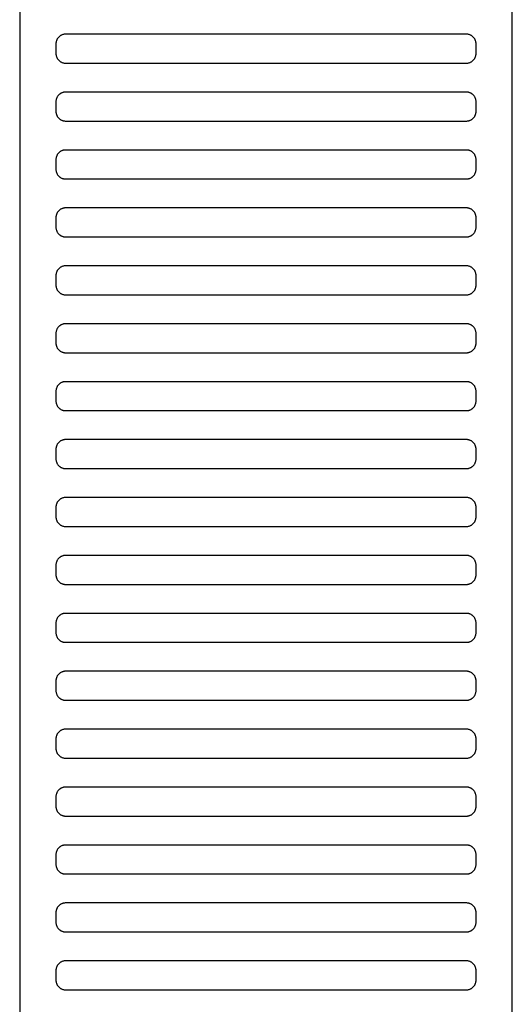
# Model space of a CAD drawing. Header units: millimetres. Extents: x -32221 to 212500, y 31663 to 93766.
# Tile 59 of 256: x 26523 to 26625, y 46314 to 46518. Entities that reach past the tile are written whole.
import ezdxf

# ---------------------------------------------------------------- set-up
doc = ezdxf.new("R2010")
doc.units = ezdxf.units.MM
doc.layers.add('Wyposazenie', color=251, linetype='Continuous')

msp = doc.modelspace()

# ---------------------------------------------------------------- linework, layer by layer
at = {"layer": 'Wyposazenie'}
for points in [[(26624.827, 45814.742), (26624.827, 47329.701), (26522.827, 47329.701), (26522.827, 45814.742)], [(26615.327, 46508.701), (26615.43, 46508.704), (26615.531, 46508.712), (26615.631, 46508.724), (26615.73, 46508.742), (26615.827, 46508.764), (26615.921, 46508.791), (26616.014, 46508.823), (26616.105, 46508.859), (26616.194, 46508.899), (26616.28, 46508.943), (26616.364, 46508.991), (26616.445, 46509.043), (26616.523, 46509.099), (26616.599, 46509.158), (26616.671, 46509.221), (26616.741, 46509.288), (26616.807, 46509.357), (26616.87, 46509.43), (26616.929, 46509.505), (26616.985, 46509.584), (26617.037, 46509.665), (26617.085, 46509.749), (26617.13, 46509.835), (26617.17, 46509.923), (26617.206, 46510.014), (26617.237, 46510.107), (26617.264, 46510.202), (26617.286, 46510.299), (26617.304, 46510.397), (26617.317, 46510.497), (26617.324, 46510.599), (26617.327, 46510.701), (26617.327, 46512.701), (26617.324, 46512.804), (26617.317, 46512.906), (26617.304, 46513.006), (26617.286, 46513.104), (26617.264, 46513.201), (26617.237, 46513.296), (26617.206, 46513.389), (26617.17, 46513.479), (26617.13, 46513.568), (26617.085, 46513.654), (26617.037, 46513.738), (26616.985, 46513.819), (26616.929, 46513.898), (26616.87, 46513.973), (26616.807, 46514.046), (26616.741, 46514.115), (26616.671, 46514.181), (26616.599, 46514.244), (26616.523, 46514.304), (26616.445, 46514.36), (26616.364, 46514.412), (26616.28, 46514.46), (26616.194, 46514.504), (26616.105, 46514.544), (26616.014, 46514.58), (26615.921, 46514.611), (26615.827, 46514.638), (26615.73, 46514.661), (26615.631, 46514.678), (26615.531, 46514.691), (26615.43, 46514.699), (26615.327, 46514.701), (26532.327, 46514.701), (26532.224, 46514.699), (26532.123, 46514.691), (26532.023, 46514.678), (26531.924, 46514.661), (26531.828, 46514.638), (26531.733, 46514.611), (26531.64, 46514.58), (26531.549, 46514.544), (26531.46, 46514.504), (26531.374, 46514.46), (26531.29, 46514.412), (26531.209, 46514.36), (26531.131, 46514.304), (26531.055, 46514.244), (26530.983, 46514.181), (26530.913, 46514.115), (26530.847, 46514.046), (26530.784, 46513.973), (26530.725, 46513.898), (26530.669, 46513.819), (26530.617, 46513.738), (26530.569, 46513.654), (26530.524, 46513.568), (26530.484, 46513.479), (26530.448, 46513.389), (26530.417, 46513.296), (26530.39, 46513.201), (26530.368, 46513.104), (26530.35, 46513.006), (26530.337, 46512.906), (26530.33, 46512.804), (26530.327, 46512.701), (26530.327, 46510.701), (26530.33, 46510.599), (26530.337, 46510.497), (26530.35, 46510.397), (26530.368, 46510.299), (26530.39, 46510.202), (26530.417, 46510.107), (26530.448, 46510.014), (26530.484, 46509.923), (26530.524, 46509.835), (26530.569, 46509.749), (26530.617, 46509.665), (26530.669, 46509.584), (26530.725, 46509.505), (26530.784, 46509.43), (26530.847, 46509.357), (26530.913, 46509.288), (26530.983, 46509.221), (26531.055, 46509.158), (26531.131, 46509.099), (26531.209, 46509.043), (26531.29, 46508.991), (26531.374, 46508.943), (26531.46, 46508.899), (26531.549, 46508.859), (26531.64, 46508.823), (26531.733, 46508.791), (26531.828, 46508.764), (26531.924, 46508.742), (26532.023, 46508.724), (26532.123, 46508.712), (26532.224, 46508.704), (26532.327, 46508.701)], [(26615.327, 46496.701), (26615.43, 46496.704), (26615.531, 46496.712), (26615.631, 46496.724), (26615.73, 46496.742), (26615.827, 46496.764), (26615.921, 46496.791), (26616.014, 46496.823), (26616.105, 46496.859), (26616.194, 46496.899), (26616.28, 46496.943), (26616.364, 46496.991), (26616.445, 46497.043), (26616.523, 46497.099), (26616.599, 46497.158), (26616.671, 46497.221), (26616.741, 46497.288), (26616.807, 46497.357), (26616.87, 46497.43), (26616.929, 46497.505), (26616.985, 46497.584), (26617.037, 46497.665), (26617.085, 46497.749), (26617.13, 46497.835), (26617.17, 46497.923), (26617.206, 46498.014), (26617.237, 46498.107), (26617.264, 46498.202), (26617.286, 46498.299), (26617.304, 46498.397), (26617.317, 46498.497), (26617.324, 46498.599), (26617.327, 46498.701), (26617.327, 46500.701), (26617.324, 46500.804), (26617.317, 46500.906), (26617.304, 46501.006), (26617.286, 46501.104), (26617.264, 46501.201), (26617.237, 46501.296), (26617.206, 46501.389), (26617.17, 46501.479), (26617.13, 46501.568), (26617.085, 46501.654), (26617.037, 46501.738), (26616.985, 46501.819), (26616.929, 46501.898), (26616.87, 46501.973), (26616.807, 46502.046), (26616.741, 46502.115), (26616.671, 46502.181), (26616.599, 46502.244), (26616.523, 46502.304), (26616.445, 46502.36), (26616.364, 46502.412), (26616.28, 46502.46), (26616.194, 46502.504), (26616.105, 46502.544), (26616.014, 46502.58), (26615.921, 46502.611), (26615.827, 46502.638), (26615.73, 46502.661), (26615.631, 46502.678), (26615.531, 46502.691), (26615.43, 46502.699), (26615.327, 46502.701), (26532.327, 46502.701), (26532.224, 46502.699), (26532.123, 46502.691), (26532.023, 46502.678), (26531.924, 46502.661), (26531.828, 46502.638), (26531.733, 46502.611), (26531.64, 46502.58), (26531.549, 46502.544), (26531.46, 46502.504), (26531.374, 46502.46), (26531.29, 46502.412), (26531.209, 46502.36), (26531.131, 46502.304), (26531.055, 46502.244), (26530.983, 46502.181), (26530.913, 46502.115), (26530.847, 46502.046), (26530.784, 46501.973), (26530.725, 46501.898), (26530.669, 46501.819), (26530.617, 46501.738), (26530.569, 46501.654), (26530.524, 46501.568), (26530.484, 46501.479), (26530.448, 46501.389), (26530.417, 46501.296), (26530.39, 46501.201), (26530.368, 46501.104), (26530.35, 46501.006), (26530.337, 46500.906), (26530.33, 46500.804), (26530.327, 46500.701), (26530.327, 46498.701), (26530.33, 46498.599), (26530.337, 46498.497), (26530.35, 46498.397), (26530.368, 46498.299), (26530.39, 46498.202), (26530.417, 46498.107), (26530.448, 46498.014), (26530.484, 46497.923), (26530.524, 46497.835), (26530.569, 46497.749), (26530.617, 46497.665), (26530.669, 46497.584), (26530.725, 46497.505), (26530.784, 46497.43), (26530.847, 46497.357), (26530.913, 46497.288), (26530.983, 46497.221), (26531.055, 46497.158), (26531.131, 46497.099), (26531.209, 46497.043), (26531.29, 46496.991), (26531.374, 46496.943), (26531.46, 46496.899), (26531.549, 46496.859), (26531.64, 46496.823), (26531.733, 46496.791), (26531.828, 46496.764), (26531.924, 46496.742), (26532.023, 46496.724), (26532.123, 46496.712), (26532.224, 46496.704), (26532.327, 46496.701)], [(26615.327, 46484.701), (26615.43, 46484.704), (26615.531, 46484.712), (26615.631, 46484.724), (26615.73, 46484.742), (26615.827, 46484.764), (26615.921, 46484.791), (26616.014, 46484.823), (26616.105, 46484.859), (26616.194, 46484.899), (26616.28, 46484.943), (26616.364, 46484.991), (26616.445, 46485.043), (26616.523, 46485.099), (26616.599, 46485.158), (26616.671, 46485.221), (26616.741, 46485.288), (26616.807, 46485.357), (26616.87, 46485.43), (26616.929, 46485.505), (26616.985, 46485.584), (26617.037, 46485.665), (26617.085, 46485.749), (26617.13, 46485.835), (26617.17, 46485.923), (26617.206, 46486.014), (26617.237, 46486.107), (26617.264, 46486.202), (26617.286, 46486.299), (26617.304, 46486.397), (26617.317, 46486.497), (26617.324, 46486.599), (26617.327, 46486.701), (26617.327, 46488.701), (26617.324, 46488.804), (26617.317, 46488.906), (26617.304, 46489.006), (26617.286, 46489.104), (26617.264, 46489.201), (26617.237, 46489.296), (26617.206, 46489.389), (26617.17, 46489.479), (26617.13, 46489.568), (26617.085, 46489.654), (26617.037, 46489.738), (26616.985, 46489.819), (26616.929, 46489.898), (26616.87, 46489.973), (26616.807, 46490.046), (26616.741, 46490.115), (26616.671, 46490.181), (26616.599, 46490.244), (26616.523, 46490.304), (26616.445, 46490.36), (26616.364, 46490.412), (26616.28, 46490.46), (26616.194, 46490.504), (26616.105, 46490.544), (26616.014, 46490.58), (26615.921, 46490.611), (26615.827, 46490.638), (26615.73, 46490.661), (26615.631, 46490.678), (26615.531, 46490.691), (26615.43, 46490.699), (26615.327, 46490.701), (26532.327, 46490.701), (26532.224, 46490.699), (26532.123, 46490.691), (26532.023, 46490.678), (26531.924, 46490.661), (26531.828, 46490.638), (26531.733, 46490.611), (26531.64, 46490.58), (26531.549, 46490.544), (26531.46, 46490.504), (26531.374, 46490.46), (26531.29, 46490.412), (26531.209, 46490.36), (26531.131, 46490.304), (26531.055, 46490.244), (26530.983, 46490.181), (26530.913, 46490.115), (26530.847, 46490.046), (26530.784, 46489.973), (26530.725, 46489.898), (26530.669, 46489.819), (26530.617, 46489.738), (26530.569, 46489.654), (26530.524, 46489.568), (26530.484, 46489.479), (26530.448, 46489.389), (26530.417, 46489.296), (26530.39, 46489.201), (26530.368, 46489.104), (26530.35, 46489.006), (26530.337, 46488.906), (26530.33, 46488.804), (26530.327, 46488.701), (26530.327, 46486.701), (26530.33, 46486.599), (26530.337, 46486.497), (26530.35, 46486.397), (26530.368, 46486.299), (26530.39, 46486.202), (26530.417, 46486.107), (26530.448, 46486.014), (26530.484, 46485.923), (26530.524, 46485.835), (26530.569, 46485.749), (26530.617, 46485.665), (26530.669, 46485.584), (26530.725, 46485.505), (26530.784, 46485.43), (26530.847, 46485.357), (26530.913, 46485.288), (26530.983, 46485.221), (26531.055, 46485.158), (26531.131, 46485.099), (26531.209, 46485.043), (26531.29, 46484.991), (26531.374, 46484.943), (26531.46, 46484.899), (26531.549, 46484.859), (26531.64, 46484.823), (26531.733, 46484.791), (26531.828, 46484.764), (26531.924, 46484.742), (26532.023, 46484.724), (26532.123, 46484.712), (26532.224, 46484.704), (26532.327, 46484.701)], [(26615.327, 46472.701), (26615.43, 46472.704), (26615.531, 46472.712), (26615.631, 46472.724), (26615.73, 46472.742), (26615.827, 46472.764), (26615.921, 46472.791), (26616.014, 46472.823), (26616.105, 46472.859), (26616.194, 46472.899), (26616.28, 46472.943), (26616.364, 46472.991), (26616.445, 46473.043), (26616.523, 46473.099), (26616.599, 46473.158), (26616.671, 46473.221), (26616.741, 46473.288), (26616.807, 46473.357), (26616.87, 46473.43), (26616.929, 46473.505), (26616.985, 46473.584), (26617.037, 46473.665), (26617.085, 46473.749), (26617.13, 46473.835), (26617.17, 46473.923), (26617.206, 46474.014), (26617.237, 46474.107), (26617.264, 46474.202), (26617.286, 46474.299), (26617.304, 46474.397), (26617.317, 46474.497), (26617.324, 46474.599), (26617.327, 46474.701), (26617.327, 46476.701), (26617.324, 46476.804), (26617.317, 46476.906), (26617.304, 46477.006), (26617.286, 46477.104), (26617.264, 46477.201), (26617.237, 46477.296), (26617.206, 46477.389), (26617.17, 46477.479), (26617.13, 46477.568), (26617.085, 46477.654), (26617.037, 46477.738), (26616.985, 46477.819), (26616.929, 46477.898), (26616.87, 46477.973), (26616.807, 46478.046), (26616.741, 46478.115), (26616.671, 46478.181), (26616.599, 46478.244), (26616.523, 46478.304), (26616.445, 46478.36), (26616.364, 46478.412), (26616.28, 46478.46), (26616.194, 46478.504), (26616.105, 46478.544), (26616.014, 46478.58), (26615.921, 46478.611), (26615.827, 46478.638), (26615.73, 46478.661), (26615.631, 46478.678), (26615.531, 46478.691), (26615.43, 46478.699), (26615.327, 46478.701), (26532.327, 46478.701), (26532.224, 46478.699), (26532.123, 46478.691), (26532.023, 46478.678), (26531.924, 46478.661), (26531.828, 46478.638), (26531.733, 46478.611), (26531.64, 46478.58), (26531.549, 46478.544), (26531.46, 46478.504), (26531.374, 46478.46), (26531.29, 46478.412), (26531.209, 46478.36), (26531.131, 46478.304), (26531.055, 46478.244), (26530.983, 46478.181), (26530.913, 46478.115), (26530.847, 46478.046), (26530.784, 46477.973), (26530.725, 46477.898), (26530.669, 46477.819), (26530.617, 46477.738), (26530.569, 46477.654), (26530.524, 46477.568), (26530.484, 46477.479), (26530.448, 46477.389), (26530.417, 46477.296), (26530.39, 46477.201), (26530.368, 46477.104), (26530.35, 46477.006), (26530.337, 46476.906), (26530.33, 46476.804), (26530.327, 46476.701), (26530.327, 46474.701), (26530.33, 46474.599), (26530.337, 46474.497), (26530.35, 46474.397), (26530.368, 46474.299), (26530.39, 46474.202), (26530.417, 46474.107), (26530.448, 46474.014), (26530.484, 46473.923), (26530.524, 46473.835), (26530.569, 46473.749), (26530.617, 46473.665), (26530.669, 46473.584), (26530.725, 46473.505), (26530.784, 46473.43), (26530.847, 46473.357), (26530.913, 46473.288), (26530.983, 46473.221), (26531.055, 46473.158), (26531.131, 46473.099), (26531.209, 46473.043), (26531.29, 46472.991), (26531.374, 46472.943), (26531.46, 46472.899), (26531.549, 46472.859), (26531.64, 46472.823), (26531.733, 46472.791), (26531.828, 46472.764), (26531.924, 46472.742), (26532.023, 46472.724), (26532.123, 46472.712), (26532.224, 46472.704), (26532.327, 46472.701)], [(26615.327, 46460.701), (26615.43, 46460.704), (26615.531, 46460.712), (26615.631, 46460.724), (26615.73, 46460.742), (26615.827, 46460.764), (26615.921, 46460.791), (26616.014, 46460.823), (26616.105, 46460.859), (26616.194, 46460.899), (26616.28, 46460.943), (26616.364, 46460.991), (26616.445, 46461.043), (26616.523, 46461.099), (26616.599, 46461.158), (26616.671, 46461.221), (26616.741, 46461.288), (26616.807, 46461.357), (26616.87, 46461.43), (26616.929, 46461.505), (26616.985, 46461.584), (26617.037, 46461.665), (26617.085, 46461.749), (26617.13, 46461.835), (26617.17, 46461.923), (26617.206, 46462.014), (26617.237, 46462.107), (26617.264, 46462.202), (26617.286, 46462.299), (26617.304, 46462.397), (26617.317, 46462.497), (26617.324, 46462.599), (26617.327, 46462.701), (26617.327, 46464.701), (26617.324, 46464.804), (26617.317, 46464.906), (26617.304, 46465.006), (26617.286, 46465.104), (26617.264, 46465.201), (26617.237, 46465.296), (26617.206, 46465.389), (26617.17, 46465.479), (26617.13, 46465.568), (26617.085, 46465.654), (26617.037, 46465.738), (26616.985, 46465.819), (26616.929, 46465.898), (26616.87, 46465.973), (26616.807, 46466.046), (26616.741, 46466.115), (26616.671, 46466.181), (26616.599, 46466.244), (26616.523, 46466.304), (26616.445, 46466.36), (26616.364, 46466.412), (26616.28, 46466.46), (26616.194, 46466.504), (26616.105, 46466.544), (26616.014, 46466.58), (26615.921, 46466.611), (26615.827, 46466.638), (26615.73, 46466.661), (26615.631, 46466.678), (26615.531, 46466.691), (26615.43, 46466.699), (26615.327, 46466.701), (26532.327, 46466.701), (26532.224, 46466.699), (26532.123, 46466.691), (26532.023, 46466.678), (26531.924, 46466.661), (26531.828, 46466.638), (26531.733, 46466.611), (26531.64, 46466.58), (26531.549, 46466.544), (26531.46, 46466.504), (26531.374, 46466.46), (26531.29, 46466.412), (26531.209, 46466.36), (26531.131, 46466.304), (26531.055, 46466.244), (26530.983, 46466.181), (26530.913, 46466.115), (26530.847, 46466.046), (26530.784, 46465.973), (26530.725, 46465.898), (26530.669, 46465.819), (26530.617, 46465.738), (26530.569, 46465.654), (26530.524, 46465.568), (26530.484, 46465.479), (26530.448, 46465.389), (26530.417, 46465.296), (26530.39, 46465.201), (26530.368, 46465.104), (26530.35, 46465.006), (26530.337, 46464.906), (26530.33, 46464.804), (26530.327, 46464.701), (26530.327, 46462.701), (26530.33, 46462.599), (26530.337, 46462.497), (26530.35, 46462.397), (26530.368, 46462.299), (26530.39, 46462.202), (26530.417, 46462.107), (26530.448, 46462.014), (26530.484, 46461.923), (26530.524, 46461.835), (26530.569, 46461.749), (26530.617, 46461.665), (26530.669, 46461.584), (26530.725, 46461.505), (26530.784, 46461.43), (26530.847, 46461.357), (26530.913, 46461.288), (26530.983, 46461.221), (26531.055, 46461.158), (26531.131, 46461.099), (26531.209, 46461.043), (26531.29, 46460.991), (26531.374, 46460.943), (26531.46, 46460.899), (26531.549, 46460.859), (26531.64, 46460.823), (26531.733, 46460.791), (26531.828, 46460.764), (26531.924, 46460.742), (26532.023, 46460.724), (26532.123, 46460.712), (26532.224, 46460.704), (26532.327, 46460.701)], [(26615.327, 46448.701), (26615.43, 46448.704), (26615.531, 46448.712), (26615.631, 46448.724), (26615.73, 46448.742), (26615.827, 46448.764), (26615.921, 46448.791), (26616.014, 46448.823), (26616.105, 46448.859), (26616.194, 46448.899), (26616.28, 46448.943), (26616.364, 46448.991), (26616.445, 46449.043), (26616.523, 46449.099), (26616.599, 46449.158), (26616.671, 46449.221), (26616.741, 46449.288), (26616.807, 46449.357), (26616.87, 46449.43), (26616.929, 46449.505), (26616.985, 46449.584), (26617.037, 46449.665), (26617.085, 46449.749), (26617.13, 46449.835), (26617.17, 46449.923), (26617.206, 46450.014), (26617.237, 46450.107), (26617.264, 46450.202), (26617.286, 46450.299), (26617.304, 46450.397), (26617.317, 46450.497), (26617.324, 46450.599), (26617.327, 46450.701), (26617.327, 46452.701), (26617.324, 46452.804), (26617.317, 46452.906), (26617.304, 46453.006), (26617.286, 46453.104), (26617.264, 46453.201), (26617.237, 46453.296), (26617.206, 46453.389), (26617.17, 46453.479), (26617.13, 46453.568), (26617.085, 46453.654), (26617.037, 46453.738), (26616.985, 46453.819), (26616.929, 46453.898), (26616.87, 46453.973), (26616.807, 46454.046), (26616.741, 46454.115), (26616.671, 46454.181), (26616.599, 46454.244), (26616.523, 46454.304), (26616.445, 46454.36), (26616.364, 46454.412), (26616.28, 46454.46), (26616.194, 46454.504), (26616.105, 46454.544), (26616.014, 46454.58), (26615.921, 46454.611), (26615.827, 46454.638), (26615.73, 46454.661), (26615.631, 46454.678), (26615.531, 46454.691), (26615.43, 46454.699), (26615.327, 46454.701), (26532.327, 46454.701), (26532.224, 46454.699), (26532.123, 46454.691), (26532.023, 46454.678), (26531.924, 46454.661), (26531.828, 46454.638), (26531.733, 46454.611), (26531.64, 46454.58), (26531.549, 46454.544), (26531.46, 46454.504), (26531.374, 46454.46), (26531.29, 46454.412), (26531.209, 46454.36), (26531.131, 46454.304), (26531.055, 46454.244), (26530.983, 46454.181), (26530.913, 46454.115), (26530.847, 46454.046), (26530.784, 46453.973), (26530.725, 46453.898), (26530.669, 46453.819), (26530.617, 46453.738), (26530.569, 46453.654), (26530.524, 46453.568), (26530.484, 46453.479), (26530.448, 46453.389), (26530.417, 46453.296), (26530.39, 46453.201), (26530.368, 46453.104), (26530.35, 46453.006), (26530.337, 46452.906), (26530.33, 46452.804), (26530.327, 46452.701), (26530.327, 46450.701), (26530.33, 46450.599), (26530.337, 46450.497), (26530.35, 46450.397), (26530.368, 46450.299), (26530.39, 46450.202), (26530.417, 46450.107), (26530.448, 46450.014), (26530.484, 46449.923), (26530.524, 46449.835), (26530.569, 46449.749), (26530.617, 46449.665), (26530.669, 46449.584), (26530.725, 46449.505), (26530.784, 46449.43), (26530.847, 46449.357), (26530.913, 46449.288), (26530.983, 46449.221), (26531.055, 46449.158), (26531.131, 46449.099), (26531.209, 46449.043), (26531.29, 46448.991), (26531.374, 46448.943), (26531.46, 46448.899), (26531.549, 46448.859), (26531.64, 46448.823), (26531.733, 46448.791), (26531.828, 46448.764), (26531.924, 46448.742), (26532.023, 46448.724), (26532.123, 46448.712), (26532.224, 46448.704), (26532.327, 46448.701)], [(26615.327, 46436.701), (26615.43, 46436.704), (26615.531, 46436.712), (26615.631, 46436.724), (26615.73, 46436.742), (26615.827, 46436.764), (26615.921, 46436.791), (26616.014, 46436.823), (26616.105, 46436.859), (26616.194, 46436.899), (26616.28, 46436.943), (26616.364, 46436.991), (26616.445, 46437.043), (26616.523, 46437.099), (26616.599, 46437.158), (26616.671, 46437.221), (26616.741, 46437.288), (26616.807, 46437.357), (26616.87, 46437.43), (26616.929, 46437.505), (26616.985, 46437.584), (26617.037, 46437.665), (26617.085, 46437.749), (26617.13, 46437.835), (26617.17, 46437.923), (26617.206, 46438.014), (26617.237, 46438.107), (26617.264, 46438.202), (26617.286, 46438.299), (26617.304, 46438.397), (26617.317, 46438.497), (26617.324, 46438.599), (26617.327, 46438.701), (26617.327, 46440.701), (26617.324, 46440.804), (26617.317, 46440.906), (26617.304, 46441.006), (26617.286, 46441.104), (26617.264, 46441.201), (26617.237, 46441.296), (26617.206, 46441.389), (26617.17, 46441.479), (26617.13, 46441.568), (26617.085, 46441.654), (26617.037, 46441.738), (26616.985, 46441.819), (26616.929, 46441.898), (26616.87, 46441.973), (26616.807, 46442.046), (26616.741, 46442.115), (26616.671, 46442.181), (26616.599, 46442.244), (26616.523, 46442.304), (26616.445, 46442.36), (26616.364, 46442.412), (26616.28, 46442.46), (26616.194, 46442.504), (26616.105, 46442.544), (26616.014, 46442.58), (26615.921, 46442.611), (26615.827, 46442.638), (26615.73, 46442.661), (26615.631, 46442.678), (26615.531, 46442.691), (26615.43, 46442.699), (26615.327, 46442.701), (26532.327, 46442.701), (26532.224, 46442.699), (26532.123, 46442.691), (26532.023, 46442.678), (26531.924, 46442.661), (26531.828, 46442.638), (26531.733, 46442.611), (26531.64, 46442.58), (26531.549, 46442.544), (26531.46, 46442.504), (26531.374, 46442.46), (26531.29, 46442.412), (26531.209, 46442.36), (26531.131, 46442.304), (26531.055, 46442.244), (26530.983, 46442.181), (26530.913, 46442.115), (26530.847, 46442.046), (26530.784, 46441.973), (26530.725, 46441.898), (26530.669, 46441.819), (26530.617, 46441.738), (26530.569, 46441.654), (26530.524, 46441.568), (26530.484, 46441.479), (26530.448, 46441.389), (26530.417, 46441.296), (26530.39, 46441.201), (26530.368, 46441.104), (26530.35, 46441.006), (26530.337, 46440.906), (26530.33, 46440.804), (26530.327, 46440.701), (26530.327, 46438.701), (26530.33, 46438.599), (26530.337, 46438.497), (26530.35, 46438.397), (26530.368, 46438.299), (26530.39, 46438.202), (26530.417, 46438.107), (26530.448, 46438.014), (26530.484, 46437.923), (26530.524, 46437.835), (26530.569, 46437.749), (26530.617, 46437.665), (26530.669, 46437.584), (26530.725, 46437.505), (26530.784, 46437.43), (26530.847, 46437.357), (26530.913, 46437.288), (26530.983, 46437.221), (26531.055, 46437.158), (26531.131, 46437.099), (26531.209, 46437.043), (26531.29, 46436.991), (26531.374, 46436.943), (26531.46, 46436.899), (26531.549, 46436.859), (26531.64, 46436.823), (26531.733, 46436.791), (26531.828, 46436.764), (26531.924, 46436.742), (26532.023, 46436.724), (26532.123, 46436.712), (26532.224, 46436.704), (26532.327, 46436.701)], [(26615.327, 46424.701), (26615.43, 46424.704), (26615.531, 46424.712), (26615.631, 46424.724), (26615.73, 46424.742), (26615.827, 46424.764), (26615.921, 46424.791), (26616.014, 46424.823), (26616.105, 46424.859), (26616.194, 46424.899), (26616.28, 46424.943), (26616.364, 46424.991), (26616.445, 46425.043), (26616.523, 46425.099), (26616.599, 46425.158), (26616.671, 46425.221), (26616.741, 46425.288), (26616.807, 46425.357), (26616.87, 46425.43), (26616.929, 46425.505), (26616.985, 46425.584), (26617.037, 46425.665), (26617.085, 46425.749), (26617.13, 46425.835), (26617.17, 46425.923), (26617.206, 46426.014), (26617.237, 46426.107), (26617.264, 46426.202), (26617.286, 46426.299), (26617.304, 46426.397), (26617.317, 46426.497), (26617.324, 46426.599), (26617.327, 46426.701), (26617.327, 46428.701), (26617.324, 46428.804), (26617.317, 46428.906), (26617.304, 46429.006), (26617.286, 46429.104), (26617.264, 46429.201), (26617.237, 46429.296), (26617.206, 46429.389), (26617.17, 46429.479), (26617.13, 46429.568), (26617.085, 46429.654), (26617.037, 46429.738), (26616.985, 46429.819), (26616.929, 46429.898), (26616.87, 46429.973), (26616.807, 46430.046), (26616.741, 46430.115), (26616.671, 46430.181), (26616.599, 46430.244), (26616.523, 46430.304), (26616.445, 46430.36), (26616.364, 46430.412), (26616.28, 46430.46), (26616.194, 46430.504), (26616.105, 46430.544), (26616.014, 46430.58), (26615.921, 46430.611), (26615.827, 46430.638), (26615.73, 46430.661), (26615.631, 46430.678), (26615.531, 46430.691), (26615.43, 46430.699), (26615.327, 46430.701), (26532.327, 46430.701), (26532.224, 46430.699), (26532.123, 46430.691), (26532.023, 46430.678), (26531.924, 46430.661), (26531.828, 46430.638), (26531.733, 46430.611), (26531.64, 46430.58), (26531.549, 46430.544), (26531.46, 46430.504), (26531.374, 46430.46), (26531.29, 46430.412), (26531.209, 46430.36), (26531.131, 46430.304), (26531.055, 46430.244), (26530.983, 46430.181), (26530.913, 46430.115), (26530.847, 46430.046), (26530.784, 46429.973), (26530.725, 46429.898), (26530.669, 46429.819), (26530.617, 46429.738), (26530.569, 46429.654), (26530.524, 46429.568), (26530.484, 46429.479), (26530.448, 46429.389), (26530.417, 46429.296), (26530.39, 46429.201), (26530.368, 46429.104), (26530.35, 46429.006), (26530.337, 46428.906), (26530.33, 46428.804), (26530.327, 46428.701), (26530.327, 46426.701), (26530.33, 46426.599), (26530.337, 46426.497), (26530.35, 46426.397), (26530.368, 46426.299), (26530.39, 46426.202), (26530.417, 46426.107), (26530.448, 46426.014), (26530.484, 46425.923), (26530.524, 46425.835), (26530.569, 46425.749), (26530.617, 46425.665), (26530.669, 46425.584), (26530.725, 46425.505), (26530.784, 46425.43), (26530.847, 46425.357), (26530.913, 46425.288), (26530.983, 46425.221), (26531.055, 46425.158), (26531.131, 46425.099), (26531.209, 46425.043), (26531.29, 46424.991), (26531.374, 46424.943), (26531.46, 46424.899), (26531.549, 46424.859), (26531.64, 46424.823), (26531.733, 46424.791), (26531.828, 46424.764), (26531.924, 46424.742), (26532.023, 46424.724), (26532.123, 46424.712), (26532.224, 46424.704), (26532.327, 46424.701)], [(26615.327, 46412.701), (26615.43, 46412.704), (26615.531, 46412.712), (26615.631, 46412.724), (26615.73, 46412.742), (26615.827, 46412.764), (26615.921, 46412.791), (26616.014, 46412.823), (26616.105, 46412.859), (26616.194, 46412.899), (26616.28, 46412.943), (26616.364, 46412.991), (26616.445, 46413.043), (26616.523, 46413.099), (26616.599, 46413.158), (26616.671, 46413.221), (26616.741, 46413.288), (26616.807, 46413.357), (26616.87, 46413.43), (26616.929, 46413.505), (26616.985, 46413.584), (26617.037, 46413.665), (26617.085, 46413.749), (26617.13, 46413.835), (26617.17, 46413.923), (26617.206, 46414.014), (26617.237, 46414.107), (26617.264, 46414.202), (26617.286, 46414.299), (26617.304, 46414.397), (26617.317, 46414.497), (26617.324, 46414.599), (26617.327, 46414.701), (26617.327, 46416.701), (26617.324, 46416.804), (26617.317, 46416.906), (26617.304, 46417.006), (26617.286, 46417.104), (26617.264, 46417.201), (26617.237, 46417.296), (26617.206, 46417.389), (26617.17, 46417.479), (26617.13, 46417.568), (26617.085, 46417.654), (26617.037, 46417.738), (26616.985, 46417.819), (26616.929, 46417.898), (26616.87, 46417.973), (26616.807, 46418.046), (26616.741, 46418.115), (26616.671, 46418.181), (26616.599, 46418.244), (26616.523, 46418.304), (26616.445, 46418.36), (26616.364, 46418.412), (26616.28, 46418.46), (26616.194, 46418.504), (26616.105, 46418.544), (26616.014, 46418.58), (26615.921, 46418.611), (26615.827, 46418.638), (26615.73, 46418.661), (26615.631, 46418.678), (26615.531, 46418.691), (26615.43, 46418.699), (26615.327, 46418.701), (26532.327, 46418.701), (26532.224, 46418.699), (26532.123, 46418.691), (26532.023, 46418.678), (26531.924, 46418.661), (26531.828, 46418.638), (26531.733, 46418.611), (26531.64, 46418.58), (26531.549, 46418.544), (26531.46, 46418.504), (26531.374, 46418.46), (26531.29, 46418.412), (26531.209, 46418.36), (26531.131, 46418.304), (26531.055, 46418.244), (26530.983, 46418.181), (26530.913, 46418.115), (26530.847, 46418.046), (26530.784, 46417.973), (26530.725, 46417.898), (26530.669, 46417.819), (26530.617, 46417.738), (26530.569, 46417.654), (26530.524, 46417.568), (26530.484, 46417.479), (26530.448, 46417.389), (26530.417, 46417.296), (26530.39, 46417.201), (26530.368, 46417.104), (26530.35, 46417.006), (26530.337, 46416.906), (26530.33, 46416.804), (26530.327, 46416.701), (26530.327, 46414.701), (26530.33, 46414.599), (26530.337, 46414.497), (26530.35, 46414.397), (26530.368, 46414.299), (26530.39, 46414.202), (26530.417, 46414.107), (26530.448, 46414.014), (26530.484, 46413.923), (26530.524, 46413.835), (26530.569, 46413.749), (26530.617, 46413.665), (26530.669, 46413.584), (26530.725, 46413.505), (26530.784, 46413.43), (26530.847, 46413.357), (26530.913, 46413.288), (26530.983, 46413.221), (26531.055, 46413.158), (26531.131, 46413.099), (26531.209, 46413.043), (26531.29, 46412.991), (26531.374, 46412.943), (26531.46, 46412.899), (26531.549, 46412.859), (26531.64, 46412.823), (26531.733, 46412.791), (26531.828, 46412.764), (26531.924, 46412.742), (26532.023, 46412.724), (26532.123, 46412.712), (26532.224, 46412.704), (26532.327, 46412.701)], [(26615.327, 46400.701), (26615.43, 46400.704), (26615.531, 46400.712), (26615.631, 46400.724), (26615.73, 46400.742), (26615.827, 46400.764), (26615.921, 46400.791), (26616.014, 46400.823), (26616.105, 46400.859), (26616.194, 46400.899), (26616.28, 46400.943), (26616.364, 46400.991), (26616.445, 46401.043), (26616.523, 46401.099), (26616.599, 46401.158), (26616.671, 46401.221), (26616.741, 46401.288), (26616.807, 46401.357), (26616.87, 46401.43), (26616.929, 46401.505), (26616.985, 46401.584), (26617.037, 46401.665), (26617.085, 46401.749), (26617.13, 46401.835), (26617.17, 46401.923), (26617.206, 46402.014), (26617.237, 46402.107), (26617.264, 46402.202), (26617.286, 46402.299), (26617.304, 46402.397), (26617.317, 46402.497), (26617.324, 46402.599), (26617.327, 46402.701), (26617.327, 46404.701), (26617.324, 46404.804), (26617.317, 46404.906), (26617.304, 46405.006), (26617.286, 46405.104), (26617.264, 46405.201), (26617.237, 46405.296), (26617.206, 46405.389), (26617.17, 46405.479), (26617.13, 46405.568), (26617.085, 46405.654), (26617.037, 46405.738), (26616.985, 46405.819), (26616.929, 46405.898), (26616.87, 46405.973), (26616.807, 46406.046), (26616.741, 46406.115), (26616.671, 46406.181), (26616.599, 46406.244), (26616.523, 46406.304), (26616.445, 46406.36), (26616.364, 46406.412), (26616.28, 46406.46), (26616.194, 46406.504), (26616.105, 46406.544), (26616.014, 46406.58), (26615.921, 46406.611), (26615.827, 46406.638), (26615.73, 46406.661), (26615.631, 46406.678), (26615.531, 46406.691), (26615.43, 46406.699), (26615.327, 46406.701), (26532.327, 46406.701), (26532.224, 46406.699), (26532.123, 46406.691), (26532.023, 46406.678), (26531.924, 46406.661), (26531.828, 46406.638), (26531.733, 46406.611), (26531.64, 46406.58), (26531.549, 46406.544), (26531.46, 46406.504), (26531.374, 46406.46), (26531.29, 46406.412), (26531.209, 46406.36), (26531.131, 46406.304), (26531.055, 46406.244), (26530.983, 46406.181), (26530.913, 46406.115), (26530.847, 46406.046), (26530.784, 46405.973), (26530.725, 46405.898), (26530.669, 46405.819), (26530.617, 46405.738), (26530.569, 46405.654), (26530.524, 46405.568), (26530.484, 46405.479), (26530.448, 46405.389), (26530.417, 46405.296), (26530.39, 46405.201), (26530.368, 46405.104), (26530.35, 46405.006), (26530.337, 46404.906), (26530.33, 46404.804), (26530.327, 46404.701), (26530.327, 46402.701), (26530.33, 46402.599), (26530.337, 46402.497), (26530.35, 46402.397), (26530.368, 46402.299), (26530.39, 46402.202), (26530.417, 46402.107), (26530.448, 46402.014), (26530.484, 46401.923), (26530.524, 46401.835), (26530.569, 46401.749), (26530.617, 46401.665), (26530.669, 46401.584), (26530.725, 46401.505), (26530.784, 46401.43), (26530.847, 46401.357), (26530.913, 46401.288), (26530.983, 46401.221), (26531.055, 46401.158), (26531.131, 46401.099), (26531.209, 46401.043), (26531.29, 46400.991), (26531.374, 46400.943), (26531.46, 46400.899), (26531.549, 46400.859), (26531.64, 46400.823), (26531.733, 46400.791), (26531.828, 46400.764), (26531.924, 46400.742), (26532.023, 46400.724), (26532.123, 46400.712), (26532.224, 46400.704), (26532.327, 46400.701)], [(26615.327, 46388.701), (26615.43, 46388.704), (26615.531, 46388.712), (26615.631, 46388.724), (26615.73, 46388.742), (26615.827, 46388.764), (26615.921, 46388.791), (26616.014, 46388.823), (26616.105, 46388.859), (26616.194, 46388.899), (26616.28, 46388.943), (26616.364, 46388.991), (26616.445, 46389.043), (26616.523, 46389.099), (26616.599, 46389.158), (26616.671, 46389.221), (26616.741, 46389.288), (26616.807, 46389.357), (26616.87, 46389.43), (26616.929, 46389.505), (26616.985, 46389.584), (26617.037, 46389.665), (26617.085, 46389.749), (26617.13, 46389.835), (26617.17, 46389.923), (26617.206, 46390.014), (26617.237, 46390.107), (26617.264, 46390.202), (26617.286, 46390.299), (26617.304, 46390.397), (26617.317, 46390.497), (26617.324, 46390.599), (26617.327, 46390.701), (26617.327, 46392.701), (26617.324, 46392.804), (26617.317, 46392.906), (26617.304, 46393.006), (26617.286, 46393.104), (26617.264, 46393.201), (26617.237, 46393.296), (26617.206, 46393.389), (26617.17, 46393.479), (26617.13, 46393.568), (26617.085, 46393.654), (26617.037, 46393.738), (26616.985, 46393.819), (26616.929, 46393.898), (26616.87, 46393.973), (26616.807, 46394.046), (26616.741, 46394.115), (26616.671, 46394.181), (26616.599, 46394.244), (26616.523, 46394.304), (26616.445, 46394.36), (26616.364, 46394.412), (26616.28, 46394.46), (26616.194, 46394.504), (26616.105, 46394.544), (26616.014, 46394.58), (26615.921, 46394.611), (26615.827, 46394.638), (26615.73, 46394.661), (26615.631, 46394.678), (26615.531, 46394.691), (26615.43, 46394.699), (26615.327, 46394.701), (26532.327, 46394.701), (26532.224, 46394.699), (26532.123, 46394.691), (26532.023, 46394.678), (26531.924, 46394.661), (26531.828, 46394.638), (26531.733, 46394.611), (26531.64, 46394.58), (26531.549, 46394.544), (26531.46, 46394.504), (26531.374, 46394.46), (26531.29, 46394.412), (26531.209, 46394.36), (26531.131, 46394.304), (26531.055, 46394.244), (26530.983, 46394.181), (26530.913, 46394.115), (26530.847, 46394.046), (26530.784, 46393.973), (26530.725, 46393.898), (26530.669, 46393.819), (26530.617, 46393.738), (26530.569, 46393.654), (26530.524, 46393.568), (26530.484, 46393.479), (26530.448, 46393.389), (26530.417, 46393.296), (26530.39, 46393.201), (26530.368, 46393.104), (26530.35, 46393.006), (26530.337, 46392.906), (26530.33, 46392.804), (26530.327, 46392.701), (26530.327, 46390.701), (26530.33, 46390.599), (26530.337, 46390.497), (26530.35, 46390.397), (26530.368, 46390.299), (26530.39, 46390.202), (26530.417, 46390.107), (26530.448, 46390.014), (26530.484, 46389.923), (26530.524, 46389.835), (26530.569, 46389.749), (26530.617, 46389.665), (26530.669, 46389.584), (26530.725, 46389.505), (26530.784, 46389.43), (26530.847, 46389.357), (26530.913, 46389.288), (26530.983, 46389.221), (26531.055, 46389.158), (26531.131, 46389.099), (26531.209, 46389.043), (26531.29, 46388.991), (26531.374, 46388.943), (26531.46, 46388.899), (26531.549, 46388.859), (26531.64, 46388.823), (26531.733, 46388.791), (26531.828, 46388.764), (26531.924, 46388.742), (26532.023, 46388.724), (26532.123, 46388.712), (26532.224, 46388.704), (26532.327, 46388.701)], [(26615.327, 46376.701), (26615.43, 46376.704), (26615.531, 46376.712), (26615.631, 46376.724), (26615.73, 46376.742), (26615.827, 46376.764), (26615.921, 46376.791), (26616.014, 46376.823), (26616.105, 46376.859), (26616.194, 46376.899), (26616.28, 46376.943), (26616.364, 46376.991), (26616.445, 46377.043), (26616.523, 46377.099), (26616.599, 46377.158), (26616.671, 46377.221), (26616.741, 46377.288), (26616.807, 46377.357), (26616.87, 46377.43), (26616.929, 46377.505), (26616.985, 46377.584), (26617.037, 46377.665), (26617.085, 46377.749), (26617.13, 46377.835), (26617.17, 46377.923), (26617.206, 46378.014), (26617.237, 46378.107), (26617.264, 46378.202), (26617.286, 46378.299), (26617.304, 46378.397), (26617.317, 46378.497), (26617.324, 46378.599), (26617.327, 46378.701), (26617.327, 46380.701), (26617.324, 46380.804), (26617.317, 46380.906), (26617.304, 46381.006), (26617.286, 46381.104), (26617.264, 46381.201), (26617.237, 46381.296), (26617.206, 46381.389), (26617.17, 46381.479), (26617.13, 46381.568), (26617.085, 46381.654), (26617.037, 46381.738), (26616.985, 46381.819), (26616.929, 46381.898), (26616.87, 46381.973), (26616.807, 46382.046), (26616.741, 46382.115), (26616.671, 46382.181), (26616.599, 46382.244), (26616.523, 46382.304), (26616.445, 46382.36), (26616.364, 46382.412), (26616.28, 46382.46), (26616.194, 46382.504), (26616.105, 46382.544), (26616.014, 46382.58), (26615.921, 46382.611), (26615.827, 46382.638), (26615.73, 46382.661), (26615.631, 46382.678), (26615.531, 46382.691), (26615.43, 46382.699), (26615.327, 46382.701), (26532.327, 46382.701), (26532.224, 46382.699), (26532.123, 46382.691), (26532.023, 46382.678), (26531.924, 46382.661), (26531.828, 46382.638), (26531.733, 46382.611), (26531.64, 46382.58), (26531.549, 46382.544), (26531.46, 46382.504), (26531.374, 46382.46), (26531.29, 46382.412), (26531.209, 46382.36), (26531.131, 46382.304), (26531.055, 46382.244), (26530.983, 46382.181), (26530.913, 46382.115), (26530.847, 46382.046), (26530.784, 46381.973), (26530.725, 46381.898), (26530.669, 46381.819), (26530.617, 46381.738), (26530.569, 46381.654), (26530.524, 46381.568), (26530.484, 46381.479), (26530.448, 46381.389), (26530.417, 46381.296), (26530.39, 46381.201), (26530.368, 46381.104), (26530.35, 46381.006), (26530.337, 46380.906), (26530.33, 46380.804), (26530.327, 46380.701), (26530.327, 46378.701), (26530.33, 46378.599), (26530.337, 46378.497), (26530.35, 46378.397), (26530.368, 46378.299), (26530.39, 46378.202), (26530.417, 46378.107), (26530.448, 46378.014), (26530.484, 46377.923), (26530.524, 46377.835), (26530.569, 46377.749), (26530.617, 46377.665), (26530.669, 46377.584), (26530.725, 46377.505), (26530.784, 46377.43), (26530.847, 46377.357), (26530.913, 46377.288), (26530.983, 46377.221), (26531.055, 46377.158), (26531.131, 46377.099), (26531.209, 46377.043), (26531.29, 46376.991), (26531.374, 46376.943), (26531.46, 46376.899), (26531.549, 46376.859), (26531.64, 46376.823), (26531.733, 46376.791), (26531.828, 46376.764), (26531.924, 46376.742), (26532.023, 46376.724), (26532.123, 46376.712), (26532.224, 46376.704), (26532.327, 46376.701)], [(26615.327, 46364.701), (26615.43, 46364.704), (26615.531, 46364.712), (26615.631, 46364.724), (26615.73, 46364.742), (26615.827, 46364.764), (26615.921, 46364.791), (26616.014, 46364.823), (26616.105, 46364.859), (26616.194, 46364.899), (26616.28, 46364.943), (26616.364, 46364.991), (26616.445, 46365.043), (26616.523, 46365.099), (26616.599, 46365.158), (26616.671, 46365.221), (26616.741, 46365.288), (26616.807, 46365.357), (26616.87, 46365.43), (26616.929, 46365.505), (26616.985, 46365.584), (26617.037, 46365.665), (26617.085, 46365.749), (26617.13, 46365.835), (26617.17, 46365.923), (26617.206, 46366.014), (26617.237, 46366.107), (26617.264, 46366.202), (26617.286, 46366.299), (26617.304, 46366.397), (26617.317, 46366.497), (26617.324, 46366.599), (26617.327, 46366.701), (26617.327, 46368.701), (26617.324, 46368.804), (26617.317, 46368.906), (26617.304, 46369.006), (26617.286, 46369.104), (26617.264, 46369.201), (26617.237, 46369.296), (26617.206, 46369.389), (26617.17, 46369.479), (26617.13, 46369.568), (26617.085, 46369.654), (26617.037, 46369.738), (26616.985, 46369.819), (26616.929, 46369.898), (26616.87, 46369.973), (26616.807, 46370.046), (26616.741, 46370.115), (26616.671, 46370.181), (26616.599, 46370.244), (26616.523, 46370.304), (26616.445, 46370.36), (26616.364, 46370.412), (26616.28, 46370.46), (26616.194, 46370.504), (26616.105, 46370.544), (26616.014, 46370.58), (26615.921, 46370.611), (26615.827, 46370.638), (26615.73, 46370.661), (26615.631, 46370.678), (26615.531, 46370.691), (26615.43, 46370.699), (26615.327, 46370.701), (26532.327, 46370.701), (26532.224, 46370.699), (26532.123, 46370.691), (26532.023, 46370.678), (26531.924, 46370.661), (26531.828, 46370.638), (26531.733, 46370.611), (26531.64, 46370.58), (26531.549, 46370.544), (26531.46, 46370.504), (26531.374, 46370.46), (26531.29, 46370.412), (26531.209, 46370.36), (26531.131, 46370.304), (26531.055, 46370.244), (26530.983, 46370.181), (26530.913, 46370.115), (26530.847, 46370.046), (26530.784, 46369.973), (26530.725, 46369.898), (26530.669, 46369.819), (26530.617, 46369.738), (26530.569, 46369.654), (26530.524, 46369.568), (26530.484, 46369.479), (26530.448, 46369.389), (26530.417, 46369.296), (26530.39, 46369.201), (26530.368, 46369.104), (26530.35, 46369.006), (26530.337, 46368.906), (26530.33, 46368.804), (26530.327, 46368.701), (26530.327, 46366.701), (26530.33, 46366.599), (26530.337, 46366.497), (26530.35, 46366.397), (26530.368, 46366.299), (26530.39, 46366.202), (26530.417, 46366.107), (26530.448, 46366.014), (26530.484, 46365.923), (26530.524, 46365.835), (26530.569, 46365.749), (26530.617, 46365.665), (26530.669, 46365.584), (26530.725, 46365.505), (26530.784, 46365.43), (26530.847, 46365.357), (26530.913, 46365.288), (26530.983, 46365.221), (26531.055, 46365.158), (26531.131, 46365.099), (26531.209, 46365.043), (26531.29, 46364.991), (26531.374, 46364.943), (26531.46, 46364.899), (26531.549, 46364.859), (26531.64, 46364.823), (26531.733, 46364.791), (26531.828, 46364.764), (26531.924, 46364.742), (26532.023, 46364.724), (26532.123, 46364.712), (26532.224, 46364.704), (26532.327, 46364.701)], [(26615.327, 46352.701), (26615.43, 46352.704), (26615.531, 46352.712), (26615.631, 46352.724), (26615.73, 46352.742), (26615.827, 46352.764), (26615.921, 46352.791), (26616.014, 46352.823), (26616.105, 46352.859), (26616.194, 46352.899), (26616.28, 46352.943), (26616.364, 46352.991), (26616.445, 46353.043), (26616.523, 46353.099), (26616.599, 46353.158), (26616.671, 46353.221), (26616.741, 46353.288), (26616.807, 46353.357), (26616.87, 46353.43), (26616.929, 46353.505), (26616.985, 46353.584), (26617.037, 46353.665), (26617.085, 46353.749), (26617.13, 46353.835), (26617.17, 46353.923), (26617.206, 46354.014), (26617.237, 46354.107), (26617.264, 46354.202), (26617.286, 46354.299), (26617.304, 46354.397), (26617.317, 46354.497), (26617.324, 46354.599), (26617.327, 46354.701), (26617.327, 46356.701), (26617.324, 46356.804), (26617.317, 46356.906), (26617.304, 46357.006), (26617.286, 46357.104), (26617.264, 46357.201), (26617.237, 46357.296), (26617.206, 46357.389), (26617.17, 46357.479), (26617.13, 46357.568), (26617.085, 46357.654), (26617.037, 46357.738), (26616.985, 46357.819), (26616.929, 46357.898), (26616.87, 46357.973), (26616.807, 46358.046), (26616.741, 46358.115), (26616.671, 46358.181), (26616.599, 46358.244), (26616.523, 46358.304), (26616.445, 46358.36), (26616.364, 46358.412), (26616.28, 46358.46), (26616.194, 46358.504), (26616.105, 46358.544), (26616.014, 46358.58), (26615.921, 46358.611), (26615.827, 46358.638), (26615.73, 46358.661), (26615.631, 46358.678), (26615.531, 46358.691), (26615.43, 46358.699), (26615.327, 46358.701), (26532.327, 46358.701), (26532.224, 46358.699), (26532.123, 46358.691), (26532.023, 46358.678), (26531.924, 46358.661), (26531.828, 46358.638), (26531.733, 46358.611), (26531.64, 46358.58), (26531.549, 46358.544), (26531.46, 46358.504), (26531.374, 46358.46), (26531.29, 46358.412), (26531.209, 46358.36), (26531.131, 46358.304), (26531.055, 46358.244), (26530.983, 46358.181), (26530.913, 46358.115), (26530.847, 46358.046), (26530.784, 46357.973), (26530.725, 46357.898), (26530.669, 46357.819), (26530.617, 46357.738), (26530.569, 46357.654), (26530.524, 46357.568), (26530.484, 46357.479), (26530.448, 46357.389), (26530.417, 46357.296), (26530.39, 46357.201), (26530.368, 46357.104), (26530.35, 46357.006), (26530.337, 46356.906), (26530.33, 46356.804), (26530.327, 46356.701), (26530.327, 46354.701), (26530.33, 46354.599), (26530.337, 46354.497), (26530.35, 46354.397), (26530.368, 46354.299), (26530.39, 46354.202), (26530.417, 46354.107), (26530.448, 46354.014), (26530.484, 46353.923), (26530.524, 46353.835), (26530.569, 46353.749), (26530.617, 46353.665), (26530.669, 46353.584), (26530.725, 46353.505), (26530.784, 46353.43), (26530.847, 46353.357), (26530.913, 46353.288), (26530.983, 46353.221), (26531.055, 46353.158), (26531.131, 46353.099), (26531.209, 46353.043), (26531.29, 46352.991), (26531.374, 46352.943), (26531.46, 46352.899), (26531.549, 46352.859), (26531.64, 46352.823), (26531.733, 46352.791), (26531.828, 46352.764), (26531.924, 46352.742), (26532.023, 46352.724), (26532.123, 46352.712), (26532.224, 46352.704), (26532.327, 46352.701)], [(26615.327, 46340.701), (26615.43, 46340.704), (26615.531, 46340.712), (26615.631, 46340.724), (26615.73, 46340.742), (26615.827, 46340.764), (26615.921, 46340.791), (26616.014, 46340.823), (26616.105, 46340.859), (26616.194, 46340.899), (26616.28, 46340.943), (26616.364, 46340.991), (26616.445, 46341.043), (26616.523, 46341.099), (26616.599, 46341.158), (26616.671, 46341.221), (26616.741, 46341.288), (26616.807, 46341.357), (26616.87, 46341.43), (26616.929, 46341.505), (26616.985, 46341.584), (26617.037, 46341.665), (26617.085, 46341.749), (26617.13, 46341.835), (26617.17, 46341.923), (26617.206, 46342.014), (26617.237, 46342.107), (26617.264, 46342.202), (26617.286, 46342.299), (26617.304, 46342.397), (26617.317, 46342.497), (26617.324, 46342.599), (26617.327, 46342.701), (26617.327, 46344.701), (26617.324, 46344.804), (26617.317, 46344.906), (26617.304, 46345.006), (26617.286, 46345.104), (26617.264, 46345.201), (26617.237, 46345.296), (26617.206, 46345.389), (26617.17, 46345.479), (26617.13, 46345.568), (26617.085, 46345.654), (26617.037, 46345.738), (26616.985, 46345.819), (26616.929, 46345.898), (26616.87, 46345.973), (26616.807, 46346.046), (26616.741, 46346.115), (26616.671, 46346.181), (26616.599, 46346.244), (26616.523, 46346.304), (26616.445, 46346.36), (26616.364, 46346.412), (26616.28, 46346.46), (26616.194, 46346.504), (26616.105, 46346.544), (26616.014, 46346.58), (26615.921, 46346.611), (26615.827, 46346.638), (26615.73, 46346.661), (26615.631, 46346.678), (26615.531, 46346.691), (26615.43, 46346.699), (26615.327, 46346.701), (26532.327, 46346.701), (26532.224, 46346.699), (26532.123, 46346.691), (26532.023, 46346.678), (26531.924, 46346.661), (26531.828, 46346.638), (26531.733, 46346.611), (26531.64, 46346.58), (26531.549, 46346.544), (26531.46, 46346.504), (26531.374, 46346.46), (26531.29, 46346.412), (26531.209, 46346.36), (26531.131, 46346.304), (26531.055, 46346.244), (26530.983, 46346.181), (26530.913, 46346.115), (26530.847, 46346.046), (26530.784, 46345.973), (26530.725, 46345.898), (26530.669, 46345.819), (26530.617, 46345.738), (26530.569, 46345.654), (26530.524, 46345.568), (26530.484, 46345.479), (26530.448, 46345.389), (26530.417, 46345.296), (26530.39, 46345.201), (26530.368, 46345.104), (26530.35, 46345.006), (26530.337, 46344.906), (26530.33, 46344.804), (26530.327, 46344.701), (26530.327, 46342.701), (26530.33, 46342.599), (26530.337, 46342.497), (26530.35, 46342.397), (26530.368, 46342.299), (26530.39, 46342.202), (26530.417, 46342.107), (26530.448, 46342.014), (26530.484, 46341.923), (26530.524, 46341.835), (26530.569, 46341.749), (26530.617, 46341.665), (26530.669, 46341.584), (26530.725, 46341.505), (26530.784, 46341.43), (26530.847, 46341.357), (26530.913, 46341.288), (26530.983, 46341.221), (26531.055, 46341.158), (26531.131, 46341.099), (26531.209, 46341.043), (26531.29, 46340.991), (26531.374, 46340.943), (26531.46, 46340.899), (26531.549, 46340.859), (26531.64, 46340.823), (26531.733, 46340.791), (26531.828, 46340.764), (26531.924, 46340.742), (26532.023, 46340.724), (26532.123, 46340.712), (26532.224, 46340.704), (26532.327, 46340.701)], [(26615.327, 46328.701), (26615.43, 46328.704), (26615.531, 46328.712), (26615.631, 46328.724), (26615.73, 46328.742), (26615.827, 46328.764), (26615.921, 46328.791), (26616.014, 46328.823), (26616.105, 46328.859), (26616.194, 46328.899), (26616.28, 46328.943), (26616.364, 46328.991), (26616.445, 46329.043), (26616.523, 46329.099), (26616.599, 46329.158), (26616.671, 46329.221), (26616.741, 46329.288), (26616.807, 46329.357), (26616.87, 46329.43), (26616.929, 46329.505), (26616.985, 46329.584), (26617.037, 46329.665), (26617.085, 46329.749), (26617.13, 46329.835), (26617.17, 46329.923), (26617.206, 46330.014), (26617.237, 46330.107), (26617.264, 46330.202), (26617.286, 46330.299), (26617.304, 46330.397), (26617.317, 46330.497), (26617.324, 46330.599), (26617.327, 46330.701), (26617.327, 46332.701), (26617.324, 46332.804), (26617.317, 46332.906), (26617.304, 46333.006), (26617.286, 46333.104), (26617.264, 46333.201), (26617.237, 46333.296), (26617.206, 46333.389), (26617.17, 46333.479), (26617.13, 46333.568), (26617.085, 46333.654), (26617.037, 46333.738), (26616.985, 46333.819), (26616.929, 46333.898), (26616.87, 46333.973), (26616.807, 46334.046), (26616.741, 46334.115), (26616.671, 46334.181), (26616.599, 46334.244), (26616.523, 46334.304), (26616.445, 46334.36), (26616.364, 46334.412), (26616.28, 46334.46), (26616.194, 46334.504), (26616.105, 46334.544), (26616.014, 46334.58), (26615.921, 46334.611), (26615.827, 46334.638), (26615.73, 46334.661), (26615.631, 46334.678), (26615.531, 46334.691), (26615.43, 46334.699), (26615.327, 46334.701), (26532.327, 46334.701), (26532.224, 46334.699), (26532.123, 46334.691), (26532.023, 46334.678), (26531.924, 46334.661), (26531.828, 46334.638), (26531.733, 46334.611), (26531.64, 46334.58), (26531.549, 46334.544), (26531.46, 46334.504), (26531.374, 46334.46), (26531.29, 46334.412), (26531.209, 46334.36), (26531.131, 46334.304), (26531.055, 46334.244), (26530.983, 46334.181), (26530.913, 46334.115), (26530.847, 46334.046), (26530.784, 46333.973), (26530.725, 46333.898), (26530.669, 46333.819), (26530.617, 46333.738), (26530.569, 46333.654), (26530.524, 46333.568), (26530.484, 46333.479), (26530.448, 46333.389), (26530.417, 46333.296), (26530.39, 46333.201), (26530.368, 46333.104), (26530.35, 46333.006), (26530.337, 46332.906), (26530.33, 46332.804), (26530.327, 46332.701), (26530.327, 46330.701), (26530.33, 46330.599), (26530.337, 46330.497), (26530.35, 46330.397), (26530.368, 46330.299), (26530.39, 46330.202), (26530.417, 46330.107), (26530.448, 46330.014), (26530.484, 46329.923), (26530.524, 46329.835), (26530.569, 46329.749), (26530.617, 46329.665), (26530.669, 46329.584), (26530.725, 46329.505), (26530.784, 46329.43), (26530.847, 46329.357), (26530.913, 46329.288), (26530.983, 46329.221), (26531.055, 46329.158), (26531.131, 46329.099), (26531.209, 46329.043), (26531.29, 46328.991), (26531.374, 46328.943), (26531.46, 46328.899), (26531.549, 46328.859), (26531.64, 46328.823), (26531.733, 46328.791), (26531.828, 46328.764), (26531.924, 46328.742), (26532.023, 46328.724), (26532.123, 46328.712), (26532.224, 46328.704), (26532.327, 46328.701)], [(26615.327, 46316.701), (26615.43, 46316.704), (26615.531, 46316.712), (26615.631, 46316.724), (26615.73, 46316.742), (26615.827, 46316.764), (26615.921, 46316.791), (26616.014, 46316.823), (26616.105, 46316.859), (26616.194, 46316.899), (26616.28, 46316.943), (26616.364, 46316.991), (26616.445, 46317.043), (26616.523, 46317.099), (26616.599, 46317.158), (26616.671, 46317.221), (26616.741, 46317.288), (26616.807, 46317.357), (26616.87, 46317.43), (26616.929, 46317.505), (26616.985, 46317.584), (26617.037, 46317.665), (26617.085, 46317.749), (26617.13, 46317.835), (26617.17, 46317.923), (26617.206, 46318.014), (26617.237, 46318.107), (26617.264, 46318.202), (26617.286, 46318.299), (26617.304, 46318.397), (26617.317, 46318.497), (26617.324, 46318.599), (26617.327, 46318.701), (26617.327, 46320.701), (26617.324, 46320.804), (26617.317, 46320.906), (26617.304, 46321.006), (26617.286, 46321.104), (26617.264, 46321.201), (26617.237, 46321.296), (26617.206, 46321.389), (26617.17, 46321.479), (26617.13, 46321.568), (26617.085, 46321.654), (26617.037, 46321.738), (26616.985, 46321.819), (26616.929, 46321.898), (26616.87, 46321.973), (26616.807, 46322.046), (26616.741, 46322.115), (26616.671, 46322.181), (26616.599, 46322.244), (26616.523, 46322.304), (26616.445, 46322.36), (26616.364, 46322.412), (26616.28, 46322.46), (26616.194, 46322.504), (26616.105, 46322.544), (26616.014, 46322.58), (26615.921, 46322.611), (26615.827, 46322.638), (26615.73, 46322.661), (26615.631, 46322.678), (26615.531, 46322.691), (26615.43, 46322.699), (26615.327, 46322.701), (26532.327, 46322.701), (26532.224, 46322.699), (26532.123, 46322.691), (26532.023, 46322.678), (26531.924, 46322.661), (26531.828, 46322.638), (26531.733, 46322.611), (26531.64, 46322.58), (26531.549, 46322.544), (26531.46, 46322.504), (26531.374, 46322.46), (26531.29, 46322.412), (26531.209, 46322.36), (26531.131, 46322.304), (26531.055, 46322.244), (26530.983, 46322.181), (26530.913, 46322.115), (26530.847, 46322.046), (26530.784, 46321.973), (26530.725, 46321.898), (26530.669, 46321.819), (26530.617, 46321.738), (26530.569, 46321.654), (26530.524, 46321.568), (26530.484, 46321.479), (26530.448, 46321.389), (26530.417, 46321.296), (26530.39, 46321.201), (26530.368, 46321.104), (26530.35, 46321.006), (26530.337, 46320.906), (26530.33, 46320.804), (26530.327, 46320.701), (26530.327, 46318.701), (26530.33, 46318.599), (26530.337, 46318.497), (26530.35, 46318.397), (26530.368, 46318.299), (26530.39, 46318.202), (26530.417, 46318.107), (26530.448, 46318.014), (26530.484, 46317.923), (26530.524, 46317.835), (26530.569, 46317.749), (26530.617, 46317.665), (26530.669, 46317.584), (26530.725, 46317.505), (26530.784, 46317.43), (26530.847, 46317.357), (26530.913, 46317.288), (26530.983, 46317.221), (26531.055, 46317.158), (26531.131, 46317.099), (26531.209, 46317.043), (26531.29, 46316.991), (26531.374, 46316.943), (26531.46, 46316.899), (26531.549, 46316.859), (26531.64, 46316.823), (26531.733, 46316.791), (26531.828, 46316.764), (26531.924, 46316.742), (26532.023, 46316.724), (26532.123, 46316.712), (26532.224, 46316.704), (26532.327, 46316.701)]]:
    msp.add_lwpolyline(points, close=True, dxfattribs=at)

doc.saveas('drawing.dxf')
